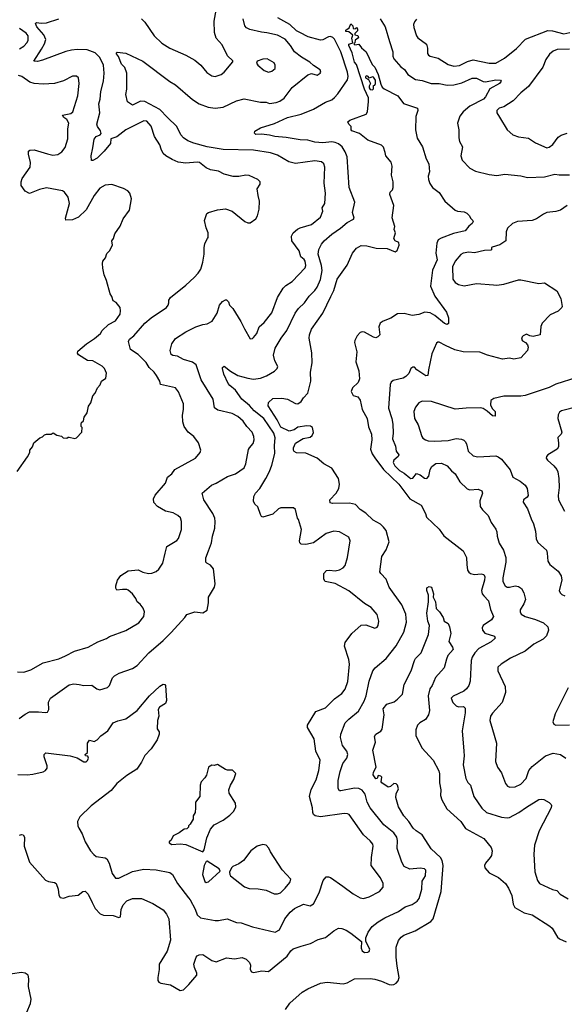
# Model space of a CAD drawing. Extents: x 1863118 to 1989590, y 394482 to 532474.
# Tile 188 of 215: x 1951688 to 1956500, y 488049 to 496748. Entities that reach past the tile are written whole.
import ezdxf

# ---------------------------------------------------------------- set-up
doc = ezdxf.new("R2010")
doc.units = 0

msp = doc.modelspace()

# ---------------------------------------------------------------- linework, layer by layer
at = {"layer": '0CON20XD'}
for points in [[(1952765, 496756), (1952794.2, 496725), (1952875, 496604), (1952945, 496540.8), (1953015, 496495.7), (1953155, 496434.2), (1953235, 496390.8), (1953287.6, 496347.6), (1953341.3, 496281.3), (1953385, 496252), (1953415, 496247.5), (1953468.8, 496265), (1953494, 496285), (1953572.5, 496375), (1953572.5, 496385), (1953525, 496430), (1953476.8, 496526.8), (1953425, 496583.8), (1953408.1, 496635), (1953406.9, 496735), (1953429.4, 496865)], [(1952434.4, 496275), (1952429.1, 496345), (1952394.6, 496415), (1952353.3, 496455), (1952285, 496482.2), (1952195, 496484.6), (1952145, 496477.5), (1952095, 496466.2), (1951889.5, 496390.5), (1951845, 496379.1), (1951813, 496383), (1951881.8, 496488.2), (1951906.9, 496535), (1951918, 496572), (1951900.8, 496615), (1951838.8, 496685), (1951826.2, 496715), (1951835, 496723.8), (1951876.8, 496716.8), (1951925, 496718.9), (1952035, 496755.6)], [(1952495, 489938), (1952318.3, 489801.7), (1952218.8, 489705), (1952198.8, 489665), (1952200.8, 489625), (1952209.2, 489605), (1952238.6, 489555), (1952267.1, 489485), (1952314.6, 489404.6), (1952342, 489372), (1952365, 489355.8), (1952444.2, 489344.2), (1952458.8, 489335), (1952478.6, 489295), (1952504.4, 489204.4), (1952535, 489162), (1952565, 489162.5), (1952685, 489223.3), (1952785, 489243.1), (1952895, 489237.1), (1953015, 489214), (1953036.8, 489196.8), (1953081.9, 489115), (1953178.9, 488988.9), (1953195, 488971.2), (1953238.9, 488888.9), (1953255, 488838.8), (1953285, 488812.5), (1953415, 488790), (1953445, 488790), (1953520, 488805), (1953605, 488772.5), (1953645, 488769.2), (1953745, 488734.3), (1953945, 488685.7), (1953984.5, 488705.5), (1954030.6, 488805), (1954078.3, 488861.7), (1954115, 488894.2), (1954195, 488934), (1954255, 488920), (1954285, 488936.2), (1954334.3, 489035), (1954368.3, 489141.7), (1954395, 489173.8), (1954415, 489176.2), (1954435, 489168), (1954542.5, 489092.5), (1954633.6, 489023.6), (1954695, 488989.2), (1954725, 488984.3), (1954775, 488997.1), (1954865.6, 489044.4), (1954898, 489085), (1954899.2, 489115), (1954875.7, 489165), (1954794.5, 489275), (1954796.7, 489345), (1954810.5, 489445), (1954807.8, 489465), (1954785, 489494.3), (1954725.4, 489545.4), (1954598, 489725), (1954583, 489733), (1954555, 489734.4), (1954345, 489705.6), (1954297.5, 489715), (1954285, 489726.7), (1954277.5, 489745), (1954275.6, 489785), (1954247.8, 489885), (1954262.5, 489947.5), (1954307.3, 490032.7), (1954330, 490115), (1954342.5, 490205), (1954304, 490285), (1954289.2, 490395), (1954231.2, 490495), (1954230, 490515), (1954304.1, 490635.9), (1954390.3, 490669.7), (1954470.9, 490749.1), (1954535, 490796), (1954565, 490833.8), (1954588.3, 490901.7), (1954603.1, 491055), (1954595.7, 491095), (1954557, 491213), (1954563.3, 491245), (1954623.3, 491325), (1954705, 491400), (1954745, 491402.5), (1954825, 491373.3), (1954847.7, 491382.3), (1954856.2, 491395), (1954862, 491435), (1954846.7, 491493.3), (1954793.8, 491555), (1954735, 491590), (1954595, 491700.8), (1954475, 491766), (1954387.5, 491785), (1954373.8, 491805), (1954376.2, 491855), (1954399.5, 491880.5), (1954425, 491886), (1954475, 491880), (1954515, 491888), (1954545, 491903.8), (1954564.4, 491925.6), (1954585.7, 491995), (1954608.6, 492145), (1954595.5, 492175.5), (1954515, 492222.9), (1954465, 492229.2), (1954395, 492207.1), (1954285, 492127.5), (1954215, 492110.8), (1954175, 492113.8), (1954162.5, 492125), (1954158.8, 492145), (1954178.6, 492245), (1954151.1, 492331.1), (1954142.9, 492345), (1954125, 492420), (1954106.4, 492436.4), (1953995, 492436.2), (1953975, 492426.7), (1953925, 492380), (1953835, 492353.8), (1953825, 492357.5), (1953816.2, 492375), (1953792.5, 492445), (1953766.4, 492466.4), (1953753.3, 492495), (1953756.2, 492535), (1953772.5, 492565), (1953808.6, 492605), (1953863.1, 492695), (1953896.4, 492755), (1953916.6, 492813.4), (1953942.7, 492915), (1953939.6, 492985), (1953946.1, 493055), (1953932.3, 493095), (1953844.6, 493225), (1953760.8, 493290.8), (1953718.5, 493338.5), (1953651.5, 493395), (1953595.3, 493475.3), (1953545, 493515.7), (1953529.4, 493535), (1953492.5, 493615), (1953480, 493665), (1953481.2, 493675), (1953495, 493686.2), (1953551.3, 493641.3), (1953615, 493605.7), (1953705, 493580), (1953755, 493573.1), (1953815, 493581.1), (1953869.4, 493600.6), (1953938, 493642), (1953963.8, 493665), (1953968.8, 493685), (1953942.9, 493735), (1953931.4, 493785), (1953945.7, 493845), (1953999.4, 493935), (1954049.1, 494000.9), (1954121.1, 494155), (1954152.6, 494197.4), (1954203.1, 494246.9), (1954245.7, 494305), (1954296.9, 494355), (1954316.7, 494385), (1954346.6, 494453.4), (1954361.5, 494531.5), (1954355.9, 494575.9), (1954325.4, 494675), (1954332.1, 494717.9), (1954355, 494766), (1954377.5, 494795), (1954445, 494854.4), (1954523.6, 494906.4), (1954582.4, 494957.6), (1954638.8, 494985), (1954644.2, 494995), (1954627.5, 495045), (1954650, 495135), (1954600, 495265), (1954581.9, 495535), (1954565, 495581.2), (1954538.6, 495625), (1954505, 495650.6), (1954475, 495663.3), (1954445, 495668.9), (1954365, 495660.4), (1954295.5, 495664.5), (1954235, 495682.5), (1954165, 495685.6), (1954042.7, 495707.3), (1953942.5, 495715), (1953895, 495727.5), (1953825, 495735.8), (1953775, 495732.5), (1953762.5, 495745), (1953767, 495763), (1953815, 495792), (1953939.8, 495830.2), (1954055, 495883.3), (1954175, 495913.3), (1954285, 495958.6), (1954391.1, 496018.9), (1954445, 496040), (1954470.7, 496059.3), (1954498.3, 496091.7), (1954584.6, 496215.4), (1954590.4, 496245), (1954583.4, 496285), (1954524.1, 496464.1), (1954469.5, 496575), (1954455, 496591.9), (1954435, 496600), (1954415, 496597.8), (1954365, 496570.5), (1954345, 496568.5), (1954235.9, 496595.9), (1954163.4, 496633.4), (1954135, 496650.3), (1954075, 496704.7), (1953968.1, 496765)], [(1953675, 494016.7), (1953725, 493927.5), (1953745, 493930), (1953755, 493940), (1953782.5, 493975), (1953804.6, 494035.4), (1953848.1, 494071.9), (1953915, 494158), (1953966.1, 494293.9), (1954015.7, 494375), (1954040.2, 494399.8), (1954095, 494435.6), (1954210.6, 494555), (1954217.3, 494575), (1954210.5, 494615), (1954200.5, 494630.5), (1954172.3, 494652.3), (1954157.8, 494705), (1954092.9, 494795), (1954089.4, 494835), (1954104.2, 494865), (1954143.7, 494896.3), (1954165, 494907.8), (1954265, 494937.1), (1954345, 495002), (1954365.5, 495055), (1954359.4, 495085), (1954385.5, 495125), (1954388.5, 495215), (1954379.5, 495305), (1954383.5, 495445), (1954375.5, 495475.5), (1954355, 495492.9), (1954295, 495501.8), (1954125, 495476.5), (1954065, 495490.9), (1953965, 495550), (1953905, 495571.2), (1953755, 495593.9), (1953485, 495600.4), (1953345, 495624.6), (1953226.1, 495656.1), (1953175, 495677.8), (1953134.2, 495705), (1953112.2, 495732.2), (1953075, 495804.3), (1952994.4, 495884.4), (1952925, 495955.4), (1952795, 496025.4), (1952755, 496027.1), (1952685, 495994.2), (1952641.2, 496021.2), (1952626.6, 496086.6), (1952634.5, 496135.5), (1952635.5, 496275), (1952615.5, 496325), (1952586.7, 496355), (1952561.7, 496421.7), (1952544.4, 496445), (1952542.5, 496455), (1952548.3, 496461.7), (1952625, 496451.2), (1952775, 496382.9), (1953015, 496200.8), (1953065, 496172.5), (1953215, 496042.9), (1953273.8, 496005), (1953353.8, 495973.8), (1953415, 495965.5), (1953484.5, 495975.5), (1953605, 496030.8), (1953671.2, 496048.8), (1953815, 496020), (1953865, 496020), (1953895, 496007.9), (1953955, 496017.7), (1953985, 496029.5), (1954024, 496056), (1954095, 496150), (1954235, 496260.8), (1954265, 496272), (1954315, 496258.8), (1954343.3, 496275), (1954348.8, 496285), (1954343.9, 496303.9), (1954283.2, 496343.2), (1954251.7, 496371.7), (1954176.7, 496416.7), (1954116.9, 496465), (1954081.2, 496521.2), (1954034.3, 496575), (1953965, 496611.2), (1953873, 496633), (1953825, 496636.5), (1953721.1, 496661.1), (1953691.2, 496675), (1953675.8, 496695), (1953661.9, 496755)], [(1954874.3, 496755), (1954917.5, 496685), (1954955.6, 496555.6), (1954986, 496465), (1954985.8, 496425), (1954992.4, 496402.4), (1955055, 496330.8), (1955087.6, 496307.6), (1955117.5, 496265), (1955185, 496219.1), (1955245, 496210.8), (1955325, 496184.6), (1955395, 496183.2), (1955465, 496168.7), (1955523.4, 496173.4), (1955595, 496191.3), (1955685, 496232.4), (1955725, 496232), (1955782.9, 496202.9), (1955805, 496198.4), (1955895, 496216.2), (1955937.5, 496215), (1955943.3, 496205), (1955928, 496185), (1955842.6, 496137.4), (1955803.6, 496065), (1955786.1, 496045), (1955665.8, 495984.2), (1955605, 495933.1), (1955575.6, 495895), (1955555.8, 495835), (1955569.2, 495775), (1955566.9, 495705), (1955575, 495673.3), (1955600.8, 495625), (1955585.7, 495544.3), (1955597.4, 495507.4), (1955666.2, 495436.2), (1955715, 495408.6), (1955835, 495381.4), (1955905, 495372.9), (1955975, 495382.9), (1956115, 495368.2), (1956175, 495353.3), (1956325, 495359.6), (1956415, 495382.9), (1956455, 495376.9), (1956545, 495377.5)], [(1955195, 496754), (1955175, 496730), (1955168.6, 496705), (1955170.8, 496679.2), (1955192.9, 496605), (1955205, 496588), (1955282.1, 496532.1), (1955290, 496495), (1955290.3, 496450.3), (1955298.8, 496435), (1955313.3, 496425), (1955385, 496408.6), (1955475, 496350.8), (1955525, 496338.6), (1955575, 496343.1), (1955645, 496379.4), (1955695, 496392.2), (1955835, 496363.3), (1955895, 496364.4), (1955972.4, 496407.6), (1956077.4, 496492.6), (1956158, 496575), (1956355, 496652.9), (1956395, 496650), (1956495, 496624.4), (1956550, 496635)], [(1951685, 496491.1), (1951724.3, 496515), (1951755, 496546.2), (1951763.6, 496566.4), (1951763.5, 496605), (1951745, 496630), (1951685, 496669.1)], [(1953182, 488225), (1953252, 488305), (1953253.8, 488325), (1953233, 488373), (1953227.5, 488405), (1953245.8, 488464.2), (1953255, 488476.2), (1953275, 488486.2), (1953305, 488488.8), (1953385, 488436), (1953425, 488424.2), (1953515, 488460.8), (1953585, 488450.8), (1953655, 488461.2), (1953688.3, 488448.3), (1953718.8, 488418.8), (1953726.2, 488395), (1953723.3, 488355), (1953736.4, 488336.4), (1953755, 488330), (1953826.4, 488343.6), (1953885, 488340), (1954050.8, 488475), (1954085, 488522), (1954105, 488538), (1954173.6, 488563.6), (1954257.5, 488585), (1954325, 488620.6), (1954389.5, 488640.5), (1954465, 488698.8), (1954505, 488721.2), (1954535, 488720), (1954573.2, 488703.2), (1954615, 488678.1), (1954706.7, 488605), (1954706.2, 488545), (1954715, 488520), (1954735, 488508), (1954765, 488510), (1954775, 488516.7), (1954782, 488535), (1954746.2, 488605), (1954747.1, 488635), (1954765.6, 488685), (1954802.9, 488735), (1954855, 488776.7), (1954915, 488811.5), (1955035, 488867.5), (1955095, 488911.4), (1955155, 488929.4), (1955198.8, 488961.2), (1955218.1, 488985), (1955240.9, 489065), (1955243.3, 489136.7), (1955273.5, 489185), (1955275.7, 489235), (1955265, 489245.8), (1955225, 489252.9), (1955135, 489242.9), (1955085, 489266), (1955063.4, 489303.4), (1955024.3, 489425), (1955025.6, 489495.6), (1955019.4, 489525), (1954994.6, 489564.6), (1954905, 489635.7), (1954784.7, 489784.7), (1954758.9, 489835), (1954741.5, 489905), (1954715, 489939.4), (1954685, 489955.5), (1954645, 489958.5), (1954524.3, 489934.3), (1954515, 489936.2), (1954502.5, 489955), (1954501.1, 490025), (1954520.9, 490105), (1954543.6, 490175), (1954577.3, 490225), (1954587.8, 490255), (1954578.1, 490285), (1954541.1, 490335), (1954522.9, 490405), (1954525.7, 490435), (1954564.4, 490535), (1954595, 490568.1), (1954681.4, 490638.6), (1954731.5, 490728.5), (1954749.2, 490775), (1954776.3, 490903.7), (1954806.9, 490995), (1954828.9, 491021.1), (1954926.9, 491103.1), (1955015, 491215.8), (1955083.3, 491336.7), (1955104.4, 491425), (1955100.6, 491495), (1955065, 491578.8), (1954952.2, 491735), (1954924.6, 491804.6), (1954879.2, 491855), (1954871.3, 491871.3), (1954887.8, 492005), (1954927.1, 492065), (1954953.8, 492135), (1954925.3, 492235), (1954903.5, 492265), (1954875, 492290.4), (1954811.9, 492325), (1954746.8, 492386.8), (1954695, 492421.9), (1954655, 492465.4), (1954603.2, 492476.8), (1954452.2, 492472.2), (1954430.6, 492480.6), (1954427.5, 492505), (1954484, 492566), (1954508.2, 492605), (1954514.6, 492645), (1954504.5, 492695), (1954444.7, 492784.7), (1954374.7, 492824.7), (1954315.6, 492875), (1954215, 492917.9), (1954135, 492921.5), (1954113.8, 492933.8), (1954107.1, 492945), (1954107.1, 492965), (1954124.5, 493005.5), (1954193.4, 493046.6), (1954255, 493060), (1954272.5, 493075), (1954285, 493100), (1954275.7, 493145), (1954258, 493158), (1954225, 493159.5), (1954145, 493148.5), (1954113.8, 493125), (1954068.2, 493111.8), (1953996.6, 493146.6), (1953962, 493212), (1953883.1, 493335), (1953887.5, 493365), (1953925, 493401.4), (1954005, 493404.3), (1954055, 493394.3), (1954125, 493356.7), (1954145, 493354.4), (1954175, 493374.2), (1954195, 493405.8), (1954235, 493448.8), (1954259.4, 493555), (1954258.1, 493635), (1954272, 493715), (1954270, 493805), (1954244.5, 493935), (1954247.8, 493965), (1954265.6, 494015), (1954365, 494155.7), (1954436.7, 494303.3), (1954464.7, 494355.3), (1954494.2, 494455.8), (1954581.1, 494578.9), (1954627.1, 494685), (1954665, 494730.8), (1954705, 494752.9), (1954755, 494749.4), (1954838.3, 494728.3), (1954935, 494725.6), (1955005, 494695.8), (1955021.7, 494708.3), (1955041.9, 494755), (1955038.3, 494778.3), (1955006.7, 494795), (1954993.3, 494815), (1955008.8, 494865), (1954997.5, 494895), (1955001.7, 494921.7), (1954978.8, 494998.8), (1954992.3, 495107.7), (1954958.6, 495205), (1954962, 495225), (1954981.2, 495245), (1954987.5, 495265), (1954987.5, 495315), (1954974.4, 495375), (1954978.9, 495455), (1954968.8, 495488.8), (1954924.4, 495545), (1954915.8, 495574.2), (1954901.5, 495621.5), (1954885, 495638.6), (1954765, 495684.4), (1954691.1, 495741.1), (1954623.3, 495765), (1954617.5, 495775), (1954617.5, 495805), (1954596.7, 495825), (1954587.5, 495845), (1954605, 495861.2), (1954747.8, 495912.2), (1954760.6, 495935), (1954770.5, 496025), (1954768.5, 496058.5), (1954734.5, 496135), (1954662.5, 496352.5), (1954645, 496372.5), (1954626.2, 496455), (1954595, 496520), (1954597, 496533), (1954630, 496545), (1954622.5, 496585), (1954631.7, 496611.7), (1954595, 496640), (1954570, 496645), (1954570, 496655), (1954600, 496675), (1954615, 496710), (1954630, 496695), (1954635, 496670), (1954651.7, 496668.3), (1954665, 496680), (1954672.5, 496665), (1954671.7, 496648.3), (1954650, 496625), (1954650, 496615), (1954675, 496607.5), (1954681.7, 496588.3), (1954653, 496567), (1954650, 496545), (1954640, 496535), (1954650, 496525), (1954685, 496532.5), (1954708.9, 496498.9), (1954748.6, 496465), (1954801.7, 496351.7), (1954825, 496328), (1954855, 496263.3), (1954878.1, 496178.1), (1954891.4, 496151.4), (1954906.9, 496136.9), (1955028, 496075), (1955078.6, 496008.6), (1955202.5, 495965), (1955206.2, 495945), (1955188.3, 495891.7), (1955184, 495775), (1955200.3, 495700.3), (1955247.1, 495625), (1955278.3, 495518.3), (1955304.2, 495474.2), (1955309.4, 495405), (1955296.2, 495365), (1955298.8, 495335), (1955311.7, 495301.7), (1955335, 495266.7), (1955395, 495221.2), (1955444.3, 495144.3), (1955534.3, 495064.3), (1955555.7, 495055.7), (1955615, 495051.2), (1955638.3, 495038.3), (1955662.5, 495015), (1955672.5, 494995), (1955692.5, 494975), (1955693.3, 494965), (1955685, 494947.5), (1955657, 494923), (1955625, 494881.2), (1955520.5, 494859.5), (1955410.9, 494819.1), (1955386.1, 494803.9), (1955374, 494775), (1955365.5, 494685), (1955376.4, 494625), (1955336.5, 494535), (1955316.8, 494395), (1955357.1, 494305), (1955460, 494165), (1955477.1, 494115), (1955477.5, 494062.5), (1955465, 494056.2), (1955441.2, 494065), (1955356, 494136), (1955315, 494157.9), (1955266.3, 494163.7), (1955215.4, 494144.6), (1955155, 494134.6), (1955085, 494151.8), (1955025, 494148.2), (1954967.7, 494112.3), (1954898.8, 494085), (1954872.6, 494067.4), (1954861.4, 494035), (1954871.2, 493965), (1954853.3, 493945), (1954835, 493938.6), (1954815, 493943.1), (1954735, 493987.5), (1954715, 493991.5), (1954695, 493983.1), (1954668.6, 493955), (1954650, 493915), (1954647.5, 493895), (1954665.8, 493814.2), (1954656.9, 493725), (1954685.6, 493645), (1954689.2, 493575), (1954677.6, 493542.4), (1954628, 493495), (1954616.4, 493463.6), (1954635, 493428.8), (1954675.6, 493415.6), (1954695, 493386.7), (1954713.9, 493303.9), (1954756.9, 493225), (1954771.1, 493151.1), (1954796.7, 493085), (1954800.5, 493035), (1954793.3, 492995), (1954787.5, 492955), (1954803.1, 492913.1), (1954825, 492876.2), (1954903.6, 492775), (1955038.2, 492645), (1955135, 492516), (1955235, 492457.5), (1955273.8, 492385), (1955282.7, 492352.7), (1955395.7, 492245.7), (1955435, 492186.7), (1955606.7, 492055), (1955636.8, 491996.8), (1955637.8, 491935), (1955645.6, 491885), (1955656.3, 491866.3), (1955671.2, 491855), (1955705, 491845.5), (1955765, 491850.9), (1955788.6, 491845), (1955797.8, 491825), (1955795.5, 491795.5), (1955768.9, 491705), (1955774.4, 491675), (1955788.2, 491658.2), (1955830.8, 491615), (1955846.9, 491536.9), (1955875.5, 491475), (1955855.3, 491444.7), (1955784.3, 491395), (1955775.6, 491375), (1955778.1, 491355), (1955798.7, 491328.7), (1955882.5, 491302.5), (1955888, 491285), (1955855, 491251.1), (1955745, 491191.8), (1955708.2, 491155), (1955686.2, 491115), (1955678.2, 491085), (1955668.9, 490905), (1955657.1, 490865), (1955635.5, 490835), (1955611.1, 490815), (1955517.9, 490772.1), (1955501.1, 490755), (1955513.6, 490715), (1955545, 490685.6), (1955565, 490678.1), (1955608.6, 490678.6), (1955624.1, 490664.1), (1955624.1, 490624.1), (1955598.6, 490465), (1955612.5, 490285), (1955615.6, 490245), (1955606.9, 490165), (1955630.6, 490045), (1955648.3, 490008.3), (1955670.8, 489985), (1955699.2, 489885), (1955771.4, 489781.4), (1955811.2, 489745), (1955945, 489703.1), (1955995, 489696.9), (1956015, 489700.6), (1956097.8, 489742.2), (1956165, 489791.4), (1956275, 489858), (1956295, 489862), (1956317.7, 489857.7), (1956365, 489832.5), (1956382.5, 489815), (1956387.5, 489805), (1956383.8, 489785), (1956279.2, 489580.8), (1956237.1, 489455), (1956230.8, 489375), (1956240.5, 489219.5), (1956262.4, 489142.4), (1956281.2, 489115), (1956395, 489064.4), (1956433.4, 489053.4), (1956462.8, 489022.8), (1956535, 488980.8)], [(1956545, 496488.1), (1956435.5, 496484.5), (1956400.5, 496469.5), (1956367.8, 496442.2), (1956338.1, 496395), (1956311.7, 496328.3), (1956183, 496157), (1956115, 496101.4), (1956047.9, 496032.1), (1955965, 495977.5), (1955925, 495965.8), (1955911.2, 495955), (1955904, 495945), (1955904, 495925), (1955927.8, 495887.8), (1955995.7, 495775.7), (1956045, 495731.2), (1956096.1, 495713.9), (1956185, 495700), (1956245, 495660), (1956345, 495615.8), (1956365, 495621.4), (1956400, 495645), (1956445, 495711.2), (1956471.7, 495728.3), (1956525, 495746)], [(1953885, 496284), (1953915, 496292), (1953945, 496317.5), (1953946, 496345), (1953935, 496366.2), (1953875, 496402.5), (1953835, 496400), (1953787, 496383), (1953780, 496365), (1953793.3, 496345), (1953847.7, 496297.7), (1953885, 496284)], [(1951665, 492757.5), (1951757.5, 492885), (1951776.4, 492923.6), (1951777.5, 492945), (1951802.5, 492975), (1951811.7, 493008.3), (1951865, 493052.5), (1951888.3, 493061.7), (1951908.3, 493081.7), (1951925, 493087.5), (1951965, 493087.5), (1951985, 493097.5), (1952015, 493077.5), (1952057, 493067), (1952073, 493053), (1952105, 493050), (1952115, 493060), (1952125, 493060), (1952175, 493047.5), (1952190, 493055), (1952237.5, 493105), (1952240, 493145), (1952232.5, 493152.5), (1952230, 493175), (1952235, 493190), (1952252.5, 493205), (1952256.7, 493235), (1952283.3, 493275), (1952296.2, 493333.8), (1952315.9, 493364.1), (1952333.9, 493426.1), (1952355, 493447.5), (1952373.9, 493496.1), (1952398.3, 493521.7), (1952410, 493555), (1952448.3, 493581.7), (1952453.8, 493625), (1952436.7, 493665), (1952417.5, 493687.5), (1952335, 493734), (1952287.3, 493737.3), (1952207.7, 493787.7), (1952197.5, 493802.5), (1952201.4, 493818.6), (1952278.8, 493885), (1952349.6, 493930.4), (1952403.1, 493976.9), (1952418, 494002), (1952472.5, 494055), (1952535, 494088.6), (1952574.2, 494145.8), (1952579.2, 494175), (1952575.9, 494205.9), (1952539.5, 494249.5), (1952515, 494263.3), (1952502.7, 494302.7), (1952486.2, 494325), (1952456, 494445), (1952434, 494495), (1952421.7, 494551.7), (1952420, 494595), (1952423.3, 494615), (1952446.7, 494645), (1952456.4, 494683.6), (1952482.5, 494705), (1952507.5, 494755), (1952502.5, 494795), (1952517.5, 494815), (1952527.5, 494855), (1952576.2, 494925), (1952601.7, 494988.3), (1952658, 495065), (1952676.2, 495165), (1952660, 495215), (1952642.5, 495235), (1952605, 495256.7), (1952502.5, 495292.5), (1952444.2, 495285.8), (1952395, 495260), (1952345, 495196.2), (1952275, 495068), (1952206.4, 495003.6), (1952155, 494980.8), (1952096.4, 494976.4), (1952091.2, 494995), (1952127.8, 495125), (1952115, 495178.8), (1952084.2, 495225), (1952065, 495236.2), (1951925, 495262.7), (1951862.8, 495247.2), (1951775, 495212.5), (1951735, 495233.8), (1951701.7, 495281.7), (1951700.8, 495315), (1951709.2, 495345), (1951780.8, 495445), (1951784.3, 495485), (1951765, 495560), (1951766.7, 495585), (1951776.1, 495593.9), (1951815, 495599.2), (1951933.2, 495563.2), (1951982.1, 495552.1), (1952025, 495555.8), (1952060.9, 495579.1), (1952090.3, 495619.7), (1952112.5, 495695), (1952113.3, 495785), (1952121.4, 495835), (1952104.4, 495865), (1952076.9, 495885), (1952066.2, 495903.8), (1952140.3, 495919.7), (1952156.9, 495933.1), (1952202, 496075), (1952213.3, 496185), (1952206.7, 496235), (1952189.3, 496249.3), (1952155, 496248.8), (1952075, 496206.7), (1951995, 496184), (1951895, 496179.2), (1951815, 496182.9), (1951776.6, 496196.6), (1951706, 496245), (1951675.9, 496255.9)], [(1951667.3, 490987.3), (1951724.1, 490984.1), (1951786.7, 491005), (1951895, 491064.4), (1952035, 491100), (1952093, 491127), (1952172.4, 491167.6), (1952293.3, 491205), (1952379.4, 491250.6), (1952455, 491280.6), (1952480.6, 491299.4), (1952625, 491350.8), (1952741.2, 491418.8), (1952786, 491475), (1952791.2, 491515), (1952779.7, 491549.7), (1952751.2, 491585), (1952726.2, 491605), (1952714, 491635), (1952684, 491675), (1952645, 491708.8), (1952633.9, 491713.9), (1952595, 491713.8), (1952545, 491707.5), (1952536.7, 491725), (1952536, 491745), (1952552, 491795), (1952582.6, 491837.4), (1952645, 491879.2), (1952735, 491888.1), (1952775.9, 491865.9), (1952825.9, 491855.9), (1952855, 491858), (1952895, 491874), (1952917.9, 491892.1), (1952954, 491945), (1952974.1, 492035.9), (1952986.7, 492093.3), (1953075, 492146.7), (1953091.2, 492165), (1953118.8, 492245), (1953118.8, 492315), (1953107.3, 492347.3), (1953085, 492368.8), (1953045, 492390), (1952977.5, 492405), (1952905.7, 492445.7), (1952871.7, 492481.7), (1952870, 492515), (1952885, 492546.2), (1952975, 492653.8), (1952994.6, 492705.4), (1953030.8, 492735), (1953057.5, 492775), (1953241.2, 492875), (1953283.8, 492925), (1953288.8, 492945), (1953268.8, 493008.8), (1953226.7, 493065), (1953176.7, 493105), (1953142, 493155), (1953129.2, 493195), (1953125.8, 493255), (1953136, 493305), (1953135.8, 493355), (1953090.5, 493460.5), (1953065, 493496), (1952931.2, 493525), (1952925.8, 493555), (1952897.1, 493605), (1952875.6, 493635), (1952831.8, 493675), (1952805, 493720), (1952735, 493788.6), (1952667.5, 493835), (1952648, 493905), (1952659.2, 493925), (1952696.1, 493953.9), (1952794.6, 494065.4), (1952850, 494115), (1952985, 494203.8), (1953000, 494225), (1953006.2, 494245), (1953005, 494270), (1953020, 494295), (1953155, 494404), (1953229.7, 494470.3), (1953265, 494510), (1953288, 494545), (1953306, 494605), (1953318.8, 494675), (1953317, 494733), (1953325, 494770), (1953346.4, 494813.6), (1953352.5, 494825), (1953352.5, 494865), (1953335, 494910), (1953320, 494975), (1953341.2, 495035), (1953355.7, 495044.3), (1953435, 495068), (1953505.9, 495075.9), (1953565, 495056.2), (1953677.5, 494965), (1953705, 494953.3), (1953725, 494952.5), (1953775, 494987.5), (1953790, 495015), (1953803.3, 495075), (1953806.7, 495145), (1953793.6, 495193.6), (1953787.5, 495255), (1953812.5, 495295), (1953812.5, 495315), (1953792.5, 495335), (1953715, 495372), (1953685, 495374), (1953625, 495361.4), (1953575, 495363.3), (1953495, 495384.4), (1953445, 495410.6), (1953375, 495421.1), (1953335, 495437.8), (1953275.4, 495485.4), (1953255, 495490.6), (1953155, 495480), (1953089.1, 495489.1), (1953035, 495511.5), (1952978.6, 495545), (1952956.2, 495566.2), (1952937.8, 495605), (1952925, 495641.2), (1952878.1, 495715), (1952848.3, 495808.3), (1952810.7, 495850.7), (1952785, 495855.6), (1952625, 495775.6), (1952545, 495713.3), (1952493.8, 495695), (1952490, 495655), (1952435, 495586), (1952371.2, 495525), (1952335, 495503.8), (1952322.5, 495505), (1952319.4, 495545), (1952335.6, 495615), (1952345, 495693.3), (1952363.8, 495715), (1952400, 495730), (1952406.8, 495743.2), (1952402.5, 495765), (1952374.5, 495805), (1952370.9, 495825), (1952395.5, 495925), (1952386.3, 496003.7), (1952397.5, 496045), (1952403.6, 496115), (1952428.5, 496205), (1952434.4, 496275)], [(1954805, 496127.5), (1954813, 496137), (1954813, 496167), (1954825, 496170), (1954832.5, 496185), (1954831.2, 496215), (1954815, 496240), (1954805, 496242.5), (1954775, 496230), (1954766.7, 496246.7), (1954755, 496252.5), (1954744, 496246), (1954744.1, 496234.1), (1954769.3, 496219.3), (1954787.5, 496185), (1954775, 496160), (1954776.7, 496145), (1954785, 496132.5), (1954805, 496127.5)], [(1956525.7, 495105), (1956465, 495065.4), (1956425, 495053.6), (1956345, 495044.4), (1956315, 495031.1), (1956255, 494989.6), (1956215, 494974.5), (1956085, 494964), (1956041.7, 494948.3), (1955996.7, 494905), (1955987.5, 494875), (1955982.5, 494795), (1955931.2, 494758.8), (1955861.7, 494738.3), (1955856.7, 494735), (1955856, 494715), (1955849.5, 494710.5), (1955795, 494708.9), (1955705, 494689.4), (1955655, 494693.2), (1955606.7, 494685), (1955586.8, 494673.2), (1955535, 494616), (1955513.3, 494565), (1955516, 494455), (1955536.2, 494425), (1955565, 494407.5), (1955615, 494397.5), (1955725, 494415.8), (1955874.3, 494404.3), (1955905, 494401.4), (1955965, 494412.5), (1956095, 494450), (1956115, 494450), (1956275, 494416.2), (1956325, 494423.3), (1956433, 494353), (1956470, 494285), (1956480, 494215), (1956476.7, 494205), (1956445, 494172), (1956375, 494141.2), (1956304.4, 494065.6), (1956292.7, 494037.3), (1956287.5, 493965), (1956225, 493950), (1956195, 493953.8), (1956165, 493968.8), (1956137.5, 493955), (1956127.5, 493945), (1956122.5, 493925), (1956130.7, 493910.7), (1956157.5, 493895), (1956173.3, 493875), (1956180, 493855), (1956173.3, 493825), (1956115, 493760), (1956055, 493748.8), (1956015, 493756.2), (1955955, 493750), (1955822.5, 493785), (1955755, 493810), (1955605, 493813.3), (1955532.4, 493832.4), (1955449.8, 493869.8), (1955395, 493899.2), (1955381.2, 493898.8), (1955370.3, 493889.7), (1955330.8, 493795), (1955298.8, 493655), (1955295, 493603.8), (1955275, 493601.2), (1955197.5, 493655), (1955175, 493677.5), (1955160.7, 493679.3), (1955143.9, 493666.1), (1955127, 493623), (1955101.2, 493595), (1955075, 493580.6), (1954988.8, 493561.2), (1954971.2, 493545), (1954962.5, 493525), (1954947.5, 493315), (1954975.9, 493225.9), (1954985.4, 493175), (1954988.5, 493095), (1954981.8, 493045), (1955009.9, 492979.9), (1955015.4, 492935), (1955038.9, 492905), (1955032, 492888), (1954994.7, 492855), (1954988.9, 492835), (1955003.2, 492805), (1955045, 492764.8), (1955085, 492741.4), (1955135, 492700.6), (1955145, 492695.3), (1955162, 492698), (1955195, 492737.9), (1955225, 492726), (1955265, 492696.1), (1955285, 492694.1), (1955302, 492715), (1955313.3, 492775), (1955328.3, 492801.7), (1955365, 492825.6), (1955415, 492829.4), (1955463.8, 492805), (1955502, 492762), (1955535, 492736), (1955576, 492665), (1955642.8, 492602.8), (1955665, 492594.4), (1955739.5, 492599.5), (1955770, 492585), (1955776.2, 492565), (1955753, 492497), (1955757.3, 492447.3), (1955777, 492417), (1955827, 492367), (1955854.5, 492304.5), (1955895, 492246.7), (1955905, 492222.5), (1955907.5, 492185), (1955925, 492122.5), (1955961.9, 492061.9), (1955984.4, 491995), (1955983.3, 491955), (1955955.7, 491815.7), (1955955.6, 491785), (1955976.6, 491746.6), (1955995, 491735.7), (1956016.9, 491733.1)], [(1951684, 490575), (1951735, 490612.5), (1951775, 490632.5), (1951855, 490634.3), (1951915, 490626.2), (1951935, 490630), (1951944, 490655), (1951942.5, 490717.5), (1951960, 490755), (1952125, 490870.8), (1952165, 490880), (1952212.5, 490875), (1952255, 490866), (1952325, 490868.8), (1952370, 490835), (1952395, 490826), (1952465, 490847.5), (1952480.8, 490865), (1952507.7, 490932.3), (1952525, 490950), (1952567.5, 490975), (1952685, 491016), (1952725, 491041.2), (1952828, 491155), (1952955, 491264.3), (1953025, 491334), (1953146.2, 491465), (1953165, 491492.5), (1953236.4, 491516.4), (1953305, 491506.7), (1953345, 491532.5), (1953356.7, 491595), (1953357.5, 491645), (1953408, 491735), (1953414.2, 491765), (1953401.2, 491895), (1953375, 491930), (1953340, 491945), (1953333.9, 491953.9), (1953333.9, 491993.9), (1953357.5, 492055), (1953381.4, 492125), (1953391.9, 492185), (1953413.1, 492255), (1953415.6, 492315), (1953411.4, 492345), (1953395.7, 492385), (1953315.8, 492505), (1953298.8, 492565), (1953381.2, 492635), (1953425, 492652), (1953525, 492711.4), (1953593.8, 492735), (1953670.6, 492789.4), (1953687.1, 492825), (1953710.7, 492949.3), (1953717.1, 492965), (1953751.9, 493005), (1953760, 493035), (1953756.9, 493065), (1953742.9, 493105), (1953693.5, 493155), (1953661.5, 493201.5), (1953615, 493241.9), (1953565, 493269.5), (1953438.9, 493298.9), (1953409.5, 493319.5), (1953398.1, 493395), (1953291.9, 493565), (1953248.3, 493698.3), (1953215, 493722.9), (1953135, 493744.4), (1953083.3, 493775), (1953041.7, 493781.7), (1953025, 493791.2), (1953016, 493825), (1953031.2, 493885), (1953065, 493932), (1953155, 493990), (1953243.3, 494035), (1953305, 494054.4), (1953345, 494060), (1953390, 494085), (1953432.9, 494155), (1953454.4, 494225.6), (1953480.3, 494259.7), (1953505, 494273.8), (1953515, 494273.3), (1953533.8, 494255), (1953541.2, 494225), (1953572.5, 494195), (1953642.1, 494082.1), (1953675, 494016.7)], [(1956612.1, 493587.9), (1956425, 493528.6), (1956365, 493499.4), (1956155, 493427.1), (1956115, 493421.1), (1955965, 493422.5), (1955877.7, 493402.3), (1955850, 493385), (1955846.4, 493346.4), (1955863.9, 493313.9), (1955887.7, 493287.7), (1955890, 493245), (1955865, 493246.7), (1955819.7, 493289.7), (1955783, 493313), (1955758.1, 493318.1), (1955633, 493317), (1955535, 493307.3), (1955326.7, 493375), (1955245, 493378.1), (1955215, 493362), (1955184.2, 493325), (1955170.8, 493285), (1955176, 493225), (1955208.7, 493168.7), (1955240, 493065), (1955250.3, 493050.3), (1955273.3, 493035), (1955297.5, 493027.5), (1955355, 493023.6), (1955475, 493031.5), (1955545, 493047.7), (1955591.1, 493041.1), (1955612.6, 493032.6), (1955625, 493020), (1955635, 493000), (1955649.3, 492935), (1955693.9, 492893.9), (1955735, 492885.4), (1955893.6, 492893.6), (1955916.1, 492886.1), (1955944.2, 492865), (1956020.2, 492770.2), (1956045, 492706), (1956110.3, 492670.3), (1956154.2, 492634.2), (1956172, 492605), (1956180.8, 492545), (1956170.9, 492529.1), (1956138.8, 492505), (1956137.5, 492485), (1956175.7, 492425), (1956207, 492337), (1956229.2, 492295), (1956245, 492230), (1956250.9, 492160.9), (1956265, 492130), (1956341.2, 492061.2), (1956350, 492035), (1956355.7, 491965), (1956370.8, 491935), (1956445.5, 491875.5), (1956472.5, 491835), (1956476.9, 491795), (1956455.8, 491705), (1956463.2, 491683.2), (1956479.1, 491669.1), (1956505, 491659.2)], [(1956625, 493331.9), (1956475, 493292), (1956458.8, 493281.2), (1956444.3, 493255.7), (1956442, 493225), (1956478.8, 493105), (1956473.6, 493086.4), (1956443.6, 493056.4), (1956448, 493008), (1956450, 492975), (1956436.2, 492955), (1956355, 492904), (1956341.7, 492888.3), (1956339.2, 492875), (1956352, 492855), (1956407.8, 492807.8), (1956434.2, 492775), (1956443.4, 492753.4), (1956452.2, 492695), (1956454.4, 492615), (1956444.4, 492545), (1956447.5, 492505), (1956502, 492405)], [(1954036.4, 488003.6), (1954075, 488060), (1954184.2, 488155.8), (1954235, 488186.7), (1954345, 488236.2), (1954403.6, 488243.6), (1954545, 488230), (1954580.3, 488239.7), (1954647.3, 488272.7), (1954784.3, 488275.7), (1954825, 488270), (1954885, 488254.2), (1954953.7, 488223.7), (1954975, 488221.1), (1954995, 488223.5), (1955015, 488234.4), (1955032.2, 488255), (1955040.5, 488285), (1955022.5, 488385), (1955015.5, 488465), (1955015.7, 488555), (1955035, 488613.3), (1955057.4, 488642.6), (1955080.6, 488659.4), (1955182.2, 488697.8), (1955319.8, 488780.2), (1955340.6, 488805), (1955412.2, 489045), (1955429.1, 489275), (1955419.9, 489319.9), (1955407.5, 489345), (1955325, 489424), (1955303.1, 489455), (1955245, 489547.5), (1955190.9, 489580.9), (1955165, 489605.7), (1955125.6, 489665), (1955081.8, 489715), (1955036, 489795), (1955012.5, 489875), (1955013, 489907), (1955036.1, 489953.9), (1955026.7, 489985), (1955015, 489996.2), (1954995, 490000), (1954965, 489972.5), (1954945, 489968.8), (1954888, 490005), (1954882, 490015), (1954887.1, 490055), (1954880, 490065), (1954855, 490070), (1954847, 490043), (1954835, 490042), (1954810, 490075), (1954815, 490100), (1954836.2, 490145), (1954806.7, 490295), (1954830.6, 490365), (1954822.2, 490415), (1954835, 490435.7), (1954878.5, 490461.5), (1954889.2, 490480.8), (1954908.9, 490605), (1954899.7, 490660.3), (1954930.7, 490699.3), (1954997.4, 490722.6), (1955025.6, 490745), (1955071.2, 490788.8), (1955084.2, 490875), (1955146.2, 490995), (1955175.7, 491085), (1955185.5, 491104.5), (1955235.6, 491155), (1955301.1, 491315), (1955310, 491395), (1955293.1, 491435), (1955286.7, 491505), (1955298.9, 491605), (1955299.4, 491665), (1955284.4, 491705), (1955285, 491727.5), (1955305, 491740), (1955326.7, 491735), (1955343.8, 491675), (1955341.2, 491645), (1955361.2, 491605), (1955367.5, 491545), (1955396.1, 491516.1), (1955430, 491465), (1955437.5, 491435), (1955473, 491413), (1955486.7, 491385), (1955496.7, 491325), (1955480, 491255), (1955513.3, 491205), (1955516.7, 491185), (1955470, 491130), (1955457.6, 491097.6), (1955437.4, 491022.6), (1955360.9, 490935), (1955331.5, 490865), (1955312.3, 490835), (1955296.4, 490773.6), (1955308.6, 490645), (1955301.2, 490605), (1955274, 490565), (1955222.5, 490535), (1955203.1, 490515), (1955188.9, 490475), (1955187.5, 490425), (1955240, 490315), (1955340, 490205), (1955391.1, 490111.1), (1955396.9, 490085), (1955396.9, 490006.9), (1955408.6, 489945), (1955405.7, 489895), (1955416.6, 489856.6), (1955462.9, 489775), (1955586, 489665), (1955627.5, 489602.5), (1955790, 489515), (1955853.3, 489435), (1955863.3, 489405), (1955856, 489365), (1955846, 489345), (1955802.5, 489295), (1955794.2, 489275), (1955797.1, 489255), (1955835, 489210), (1955919.7, 489169.7), (1955980, 489115), (1956005.5, 489075.5), (1956035, 489010), (1956049.2, 488935), (1956064, 488905), (1956145, 488857.5), (1956215, 488838), (1956370.7, 488740.7), (1956392.4, 488722.4), (1956441.2, 488641.2), (1956456.2, 488626.2), (1956515, 488600.8)], [(1956016.9, 491733.1), (1956065, 491746.2), (1956095, 491741.2), (1956121.7, 491721.7), (1956142.9, 491685), (1956155.7, 491624.3), (1956143, 491587), (1956111.4, 491535), (1956109.2, 491515), (1956120, 491495), (1956153.3, 491475), (1956245, 491449.5), (1956315, 491420), (1956354.1, 491384.1), (1956360, 491355), (1956341.9, 491305), (1956312.5, 491275), (1956230.5, 491229.5), (1956155, 491168.6), (1956025, 491105.8), (1955943.3, 491055), (1955913.9, 491026.1), (1955913.8, 490995), (1955977, 490857), (1955980, 490805), (1955951.2, 490715), (1955865, 490622), (1955847.1, 490595), (1955841.4, 490555), (1955866.4, 490476.4), (1955899.4, 490355), (1955890.6, 490195), (1955910, 490145), (1955945.4, 490095.4), (1955979.1, 489999.1), (1955997, 489977), (1956018.3, 489968.3), (1956065, 489969.4), (1956115, 489994.3), (1956164.2, 490045), (1956185.7, 490115), (1956215, 490150.8), (1956335, 490244.2), (1956402.7, 490267.3), (1956467.1, 490257.1), (1956514.4, 490224.4)], [(1951671.7, 490078.3), (1951755, 490075.6), (1951805, 490082.2), (1951895, 490103.5), (1951916.2, 490115), (1951932, 490135), (1951932, 490155), (1951904.2, 490235), (1951904.3, 490255.7), (1951918, 490272), (1952135, 490244.4), (1952195.4, 490225.4), (1952255, 490190), (1952275, 490191.2), (1952287.6, 490202.4), (1952296.9, 490225), (1952290, 490240), (1952270, 490245), (1952267.5, 490255), (1952288, 490275), (1952286, 490355), (1952305, 490381.2), (1952345, 490372), (1952373, 490387), (1952405, 490420), (1952465.7, 490464.3), (1952514.4, 490535.6), (1952555, 490554.2), (1952625, 490572), (1952725.5, 490644.5), (1952834, 490775), (1952925, 490860), (1952956.4, 490876.4), (1952970, 490875), (1952977.5, 490865), (1952986.4, 490733.6), (1952975, 490707.5), (1952922.5, 490675), (1952910, 490655), (1952916.7, 490595), (1952906.7, 490555), (1952903.3, 490483.3), (1952920, 490455), (1952920, 490435), (1952903.3, 490385), (1952850, 490305), (1952795, 490247.5), (1952765, 490187.5), (1952724.2, 490125), (1952635, 490071.2), (1952545, 490001.2), (1952495, 489938)], [(1956534, 490845), (1956420, 490615), (1956400, 490545), (1956406.2, 490525), (1956425, 490514.4), (1956545, 490518.9)], [(1953305, 489397.5), (1953317.5, 489415), (1953340.7, 489519.3), (1953372.5, 489595), (1953406.4, 489633.6), (1953485, 489676.7), (1953545, 489720), (1953580, 489755), (1953596.7, 489795), (1953595.9, 489825.9), (1953537.5, 489915), (1953536.7, 489945), (1953550, 489985), (1953580, 490035), (1953597, 490087), (1953567.7, 490117.7), (1953525, 490116.7), (1953505, 490123.3), (1953435, 490166.7), (1953405, 490157.5), (1953385, 490162.5), (1953357.5, 490145), (1953337, 490073), (1953325, 490050), (1953292.5, 490015), (1953282.5, 489985), (1953280, 489885), (1953240, 489835), (1953242.5, 489785), (1953237, 489743), (1953220, 489715), (1953220, 489685), (1953195, 489640), (1953180, 489625), (1953180, 489615), (1953165, 489600), (1953140, 489595), (1953097, 489563), (1953045, 489537.5), (1953025, 489500), (1953010, 489485), (1953010, 489475), (1953030.7, 489460.7), (1953105, 489468), (1953155, 489460.8), (1953305, 489397.5)], [(1951685, 489543.3), (1951705, 489550), (1951717.5, 489545), (1951730, 489525), (1951728.1, 489445), (1951775.8, 489305), (1951915, 489146), (1951943, 489133), (1951995, 489126), (1952011.2, 489115), (1952028.6, 489065), (1952035, 489012.5), (1952045, 488992), (1952075, 488985.6), (1952125, 489004.6), (1952205, 489014.4), (1952245, 489044.2), (1952265, 489048), (1952292, 489022), (1952328.2, 488948.2), (1952353.3, 488895), (1952398.9, 488848.9), (1952427.4, 488837.4), (1952515, 488834.4), (1952565, 488816.2), (1952577.3, 488822.7), (1952584.5, 488885.5), (1952600.9, 488929.1), (1952635, 488963.1), (1952685, 488984.4), (1952765, 488982.9), (1952865, 488939.2), (1952954.3, 488884.3), (1952985.8, 488845), (1953004.3, 488805), (1953021.1, 488615), (1952990.9, 488519.1), (1952921.1, 488405), (1952920.9, 488355), (1952907.1, 488285), (1952909.5, 488259.5), (1952918, 488245), (1952935, 488235.7), (1953021.7, 488221.7), (1953105, 488170), (1953135, 488176.2), (1953182, 488225)], [(1953965, 489023.8), (1953991.2, 489035), (1954034.2, 489075), (1954076, 489125), (1954083.3, 489155), (1954007, 489237), (1953904, 489395), (1953888.3, 489428.3), (1953865, 489456.2), (1953835, 489461.2), (1953785, 489446.7), (1953730, 489405), (1953665, 489320), (1953625, 489290), (1953570, 489265), (1953560, 489255), (1953542.5, 489217.5), (1953543.3, 489195), (1953550, 489185), (1953675, 489086), (1953715, 489072.5), (1953795, 489070), (1953865, 489058), (1953936.1, 489026.1), (1953965, 489023.8)], [(1953335, 489126.2), (1953355, 489132), (1953460, 489225), (1953450, 489245), (1953345, 489312.5), (1953335, 489310), (1953318.8, 489275), (1953302.9, 489195), (1953325, 489133.3), (1953335, 489126.2)], [(1951749.8, 487980.2), (1951783.3, 488055), (1951789.4, 488095), (1951766.4, 488206.4), (1951768.9, 488275), (1951762, 488305), (1951735.5, 488325.5), (1951705, 488329.4), (1951545, 488305.8)]]:
    msp.add_lwpolyline(points, dxfattribs=at)

doc.saveas('drawing.dxf')
